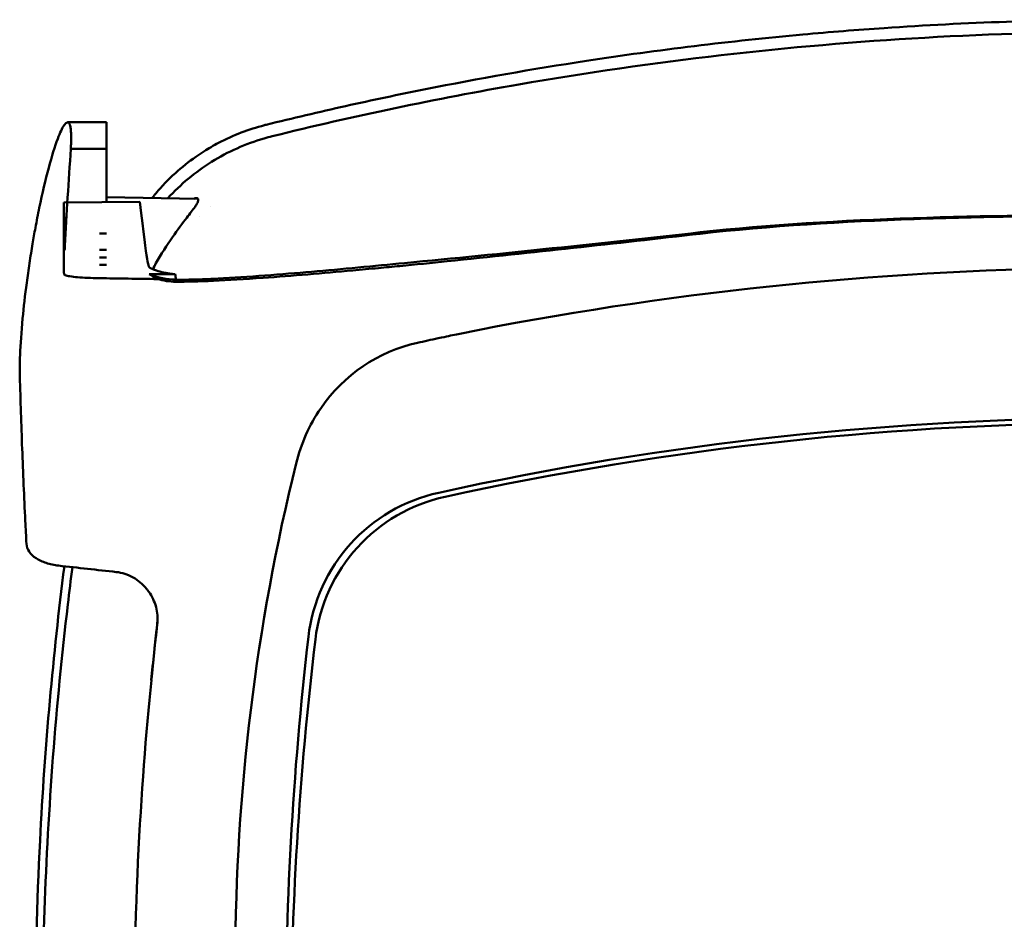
# Model space of a CAD drawing. Header units: millimetres. Extents: x 1113 to 3366, y 243 to 2687.
# Tile 7 of 31: x 1434 to 1505, y 738 to 803. Entities that reach past the tile are written whole.
import ezdxf

# ---------------------------------------------------------------- set-up
doc = ezdxf.new("R2010")
doc.units = ezdxf.units.MM
doc.header["$LTSCALE"] = 7.142857
doc.layers.add('Visible (ISO)', color=7, linetype='Continuous', lineweight=50)

msp = doc.modelspace()

# ---------------------------------------------------------------- linework, layer by layer
at = {"layer": 'Visible (ISO)'}
for p, q in [((1440.183, 795.16), (1437.397, 795.16)), ((1440.183, 795.16), (1437.401, 795.16)), ((1440.183, 795.16), (1440.183, 795.16)), ((1440.183, 795.16), (1440.183, 795.145)), ((1440.183, 795.145), (1440.183, 793.605)), ((1440.183, 793.605), (1440.183, 793.605)), ((1440.183, 793.605), (1440.183, 789.435)), ((1440.183, 793.263), (1437.629, 793.263)), ((1442.586, 789.449), (1437.129, 789.417)), ((1446.744, 789.681), (1440.183, 789.79)), ((1446.85, 788.421), (1446.85, 788.421)), ((1439.683, 787.187), (1440.183, 787.187)), ((1439.683, 786.022), (1440.183, 786.022)), ((1439.683, 785.473), (1440.183, 785.473)), ((1439.683, 784.952), (1440.183, 784.952)), ((1464.616, 785.199), (1464.607, 785.198)), ((1445.104, 784.269), (1443.253, 784.269)), ((1468.099, 780.514), (1468.107, 780.515))]:
    msp.add_line(p, q, dxfattribs=at)
for centre, major_axis, ratio, start_param, end_param in [((1452.83, 790.556), (8.621, 2.064), 0.517265, 1.585065, 1.601042), ((1455.836, 778.996), (-15.413, -2.838), 0.997155, 4.773453, 4.812641), ((1445.183, 788.878), (5, 0), 0.999079, 4.316102, 4.709643), ((1448.183, 890.021), (0, -114.58), 0.06982, 5.888065, 5.896937), ((1513.233, 526.604), (-1.003, 258.131), 0.969334, 6.279452, 6.460514), ((1464.855, 767.887), (0.126, -11.726), 0.97177, 3.340981, 4.087168), ((1567.939, 302.82), (-491.039, 0), 0.993652, 4.925773, 4.928853), ((1465.039, 767.667), (1.065, -11.971), 0.966635, 4.006493, 4.370622), ((1513.387, 553.02), (225.491, 0.537), 0.979899, 1.568385, 1.789262), ((1513.409, 547.697), (-227.223, 0), 0.994284, 4.71241, 4.92951), ((1590.35, 735.177), (-4.472, -144.887), 0.972196, 4.494733, 4.990604), ((1466.645, 756.883), (11.319, -4.185), 0.994464, 2.144015, 3.381551), ((1467.038, 756.706), (11.958, -0.063), 0.994301, 1.793241, 3.030101), ((1467.868, 758.375), (-10.653, 0), 0.997622, 5.138231, 5.138304), ((3096.008, 788.525), (-1662.18, -0.091), 0.519189, 0.025324, 0.027234), ((1770.393, 727.916), (224.524, 244.068), 0.983219, 2.21106, 2.223139), ((1920.611, 708.085), (-479.564, 0), 0.993652, 6.175101, 6.180084), ((1700.917, 733.447), (-208.8, -135.704), 0.98466, 5.598829, 5.718451), ((1699.67, 728.898), (-246.265, 0), 0.994284, 6.163675, 6.283184), ((1697.846, 730.994), (-255.609, 0), 0.993652, 6.180107, 6.187825)]:
    msp.add_ellipse(centre, major_axis=major_axis, ratio=ratio, start_param=start_param, end_param=end_param, dxfattribs=at)
for points, knots in [([(1513.487, 802.517), (1510.563, 802.517), (1507.639, 802.467), (1501.791, 802.268), (1498.867, 802.119), (1493.997, 801.786), (1492.049, 801.631), (1487.509, 801.218), (1484.918, 800.942), (1479.745, 800.312), (1477.164, 799.958), (1470.728, 798.975), (1466.881, 798.298), (1461.139, 797.152), (1459.231, 796.748), (1455.426, 795.899), (1453.53, 795.453), (1451.639, 794.985)], [-6.246286, -6.246286, -6.246286, -6.246286, -5.369084, -5.369084, -4.490619, -4.490619, -3.90454, -3.90454, -3.122813, -3.122813, -2.34117, -2.34117, -1.169515, -1.169515, -0.584428, -0.584428, 0, 0, 0, 0]), ([(1513.487, 801.646), (1508.625, 801.646), (1503.716, 801.506), (1498.842, 801.227), (1493.968, 800.947), (1489.095, 800.527), (1484.245, 799.969), (1479.395, 799.411), (1474.554, 798.713), (1469.744, 797.878), (1463.815, 796.849), (1457.912, 795.608), (1452.07, 794.163)], [30.936337, 30.936337, 30.936337, 30.936337, 45.524721, 45.524721, 45.524721, 60.113105, 60.113105, 60.113105, 74.70149, 74.70149, 74.70149, 92.684008, 92.684008, 92.684008, 92.684008]), ([(1437.147, 794.954), (1437.012, 794.758), (1436.856, 794.426), (1436.483, 793.432), (1436.264, 792.728), (1435.813, 791.047), (1435.584, 790.078), (1435.27, 788.563), (1435.177, 788.086), (1435.016, 787.218), (1434.948, 786.833), (1434.882, 786.443)], [0, 0, 0, 0, 0.291123, 0.291123, 0.634802, 0.634802, 0.981288, 0.981288, 1.133873, 1.133873, 1.252996, 1.252996, 1.252996, 1.252996]), ([(1437.315, 795.133), (1437.289, 795.117), (1437.262, 795.094), (1437.206, 795.034), (1437.177, 794.997), (1437.147, 794.954)], [0, 0, 0, 0, 0.0648191, 0.0648191, 0.1296382, 0.1296382, 0.1296382, 0.1296382]), ([(1437.315, 795.133), (1437.33, 795.142), (1437.345, 795.149), (1437.374, 795.158), (1437.388, 795.16), (1437.401, 795.16)], [-0.07696772, -0.07696772, -0.07696772, -0.07696772, -0.0382368, -0.0382368, -0.00000572, -0.00000572, -0.00000572, -0.00000572]), ([(1437.401, 795.16), (1437.407, 795.157), (1437.414, 795.155), (1437.426, 795.15), (1437.433, 795.148), (1437.439, 795.145)], [-0.03909365, -0.03909365, -0.03909365, -0.03909365, -0.01954751, -0.01954751, -0.000001, -0.000001, -0.000001, -0.000001]), ([(1437.439, 795.145), (1437.45, 795.141), (1437.461, 795.135), (1437.482, 795.118), (1437.491, 795.108), (1437.501, 795.096)], [-0.06868562, -0.06868562, -0.06868562, -0.06868562, -0.03434972, -0.03434972, -0.00001363, -0.00001363, -0.00001363, -0.00001363]), ([(1437.501, 795.096), (1437.503, 795.093), (1437.505, 795.09), (1437.509, 795.085), (1437.511, 795.082), (1437.513, 795.079)], [-0.01468161, -0.01468161, -0.01468161, -0.01468161, -0.00735613, -0.00735613, -0.00003162, -0.00003162, -0.00003162, -0.00003162]), ([(1437.513, 795.079), (1437.54, 795.036), (1437.563, 794.976), (1437.6, 794.817), (1437.615, 794.72), (1437.626, 794.604)], [-0.2090091, -0.2090091, -0.2090091, -0.2090091, -0.1047605, -0.1047605, 0, 0, 0, 0]), ([(1451.502, 794.95), (1450.939, 794.806), (1450.385, 794.63), (1449.286, 794.208), (1448.742, 793.962), (1447.858, 793.495), (1447.508, 793.293), (1446.97, 792.951), (1446.777, 792.822), (1446.075, 792.329), (1445.586, 791.939), (1444.856, 791.278), (1444.599, 791.027), (1444.104, 790.509), (1443.865, 790.241), (1443.574, 789.889), (1443.512, 789.813), (1443.451, 789.736)], [-1.681393, -1.681393, -1.681393, -1.681393, -1.5066568, -1.5066568, -1.3272081, -1.3272081, -1.2055658, -1.2055658, -1.1355176, -1.1355176, -0.9474291, -0.9474291, -0.8395635, -0.8395635, -0.7317363, -0.7317363, -0.7021913, -0.7021913, -0.7021913, -0.7021913]), ([(1437.626, 794.604), (1437.632, 794.533), (1437.638, 794.456), (1437.645, 794.288), (1437.647, 794.198), (1437.649, 794.101)], [-0.1284266, -0.1284266, -0.1284266, -0.1284266, -0.0641558, -0.0641558, 0, 0, 0, 0]), ([(1437.629, 793.263), (1437.637, 793.421), (1437.642, 793.57), (1437.649, 793.849), (1437.65, 793.98), (1437.649, 794.101)], [0.0000012, 0.0000012, 0.0000012, 0.0000012, 0.0799521, 0.0799521, 0.1601712, 0.1601712, 0.1601712, 0.1601712]), ([(1451.477, 794.004), (1450.819, 793.813), (1450.167, 793.574), (1449.541, 793.295), (1448.915, 793.015), (1448.302, 792.689), (1447.72, 792.327), (1447.138, 791.964), (1446.576, 791.557), (1446.05, 791.118), (1445.532, 790.686), (1445.039, 790.215), (1444.585, 789.717)], [0, 0, 0, 0, 1.921104, 1.921104, 1.921104, 3.842208, 3.842208, 3.842208, 5.763312, 5.763312, 5.763312, 7.652267, 7.652267, 7.652267, 7.652267]), ([(1437.629, 793.263), (1437.466, 790.93), (1437.325, 788.632), (1437.201, 786.298), (1437.176, 785.831), (1437.152, 785.366), (1437.129, 789.417)], [0, 0, 0, 0, 10.793063, 10.793063, 10.793063, 12.950604, 12.950604, 12.950604, 12.950604]), ([(1437.129, 789.417), (1437.126, 784.835), (1437.118, 784.704), (1437.124, 784.428), (1437.131, 784.346), (1437.143, 784.288)], [-0.1765844, -0.1765844, -0.1765844, -0.1765844, -0.0663872, -0.0663872, -0.000003, -0.000003, -0.000003, -0.000003]), ([(1442.586, 789.449), (1443.1, 784.833), (1443.199, 784.777), (1443.306, 784.723), (1443.413, 784.669), (1443.519, 784.623), (1443.633, 784.581), (1443.803, 784.517), (1443.972, 784.466), (1444.154, 784.423), (1444.335, 784.38), (1444.516, 784.346), (1444.706, 784.318), (1444.838, 784.299), (1444.969, 784.283), (1445.103, 784.269)], [0, 0, 0, 0, 0.428925, 0.428925, 0.428925, 0.85484, 0.85484, 0.85484, 1.493486, 1.493486, 1.493486, 2.128567, 2.128567, 2.128567, 2.569682, 2.569682, 2.569682, 2.569682]), ([(1446.534, 789.714), (1446.57, 789.726), (1446.601, 789.731), (1446.652, 789.734), (1446.674, 789.731), (1446.691, 789.724)], [0.000001, 0.000001, 0.000001, 0.000001, 0.03065375, 0.03065375, 0.06205499, 0.06205499, 0.06205499, 0.06205499]), ([(1446.534, 789.102), (1446.593, 789.185), (1446.637, 789.257), (1446.714, 789.4), (1446.74, 789.469), (1446.765, 789.58), (1446.765, 789.626), (1446.742, 789.69), (1446.722, 789.713), (1446.691, 789.724)], [-0.2423693, -0.2423693, -0.2423693, -0.2423693, -0.1904666, -0.1904666, -0.1225581, -0.1225581, -0.0560854, -0.0560854, -0.000001, -0.000001, -0.000001, -0.000001]), ([(1446.534, 789.102), (1446.375, 788.881), (1446.168, 788.616), (1445.639, 787.93), (1445.282, 787.462), (1444.506, 786.348), (1444.1, 785.709), (1443.653, 784.914), (1443.576, 784.773), (1443.501, 784.633)], [0.0000168, 0.0000168, 0.0000168, 0.0000168, 0.1377326, 0.1377326, 0.3238804, 0.3238804, 0.5296788, 0.5296788, 0.5737225, 0.5737225, 0.5737225, 0.5737225]), ([(1513.404, 788.526), (1508.287, 788.526), (1503.113, 788.464), (1492.991, 788.115), (1487.673, 787.822), (1482.747, 787.274)], [-2.99504, -2.99504, -2.99504, -2.99504, -1.492371, -1.492371, 0, 0, 0, 0]), ([(1513.15, 788.47), (1512.887, 788.47), (1512.623, 788.469), (1512.013, 788.468), (1511.669, 788.467), (1510.646, 788.464), (1509.968, 788.46), (1507.983, 788.445), (1506.673, 788.429), (1502.944, 788.37), (1500.5, 788.31), (1493.126, 788.047), (1487.679, 787.737), (1482.747, 787.174)], [0.025376, 0.025376, 0.025376, 0.025376, 0.10393, 0.10393, 0.206029, 0.206029, 0.406716, 0.406716, 0.79395, 0.79395, 1.510996, 1.510996, 2.979261, 2.979261, 2.979261, 2.979261]), ([(1482.747, 787.274), (1479.208, 786.881), (1475.671, 786.497), (1468.599, 785.758), (1465.061, 785.402), (1461.548, 785.073)], [-2.132581, -2.132581, -2.132581, -2.132581, -1.067705, -1.067705, -0.00001, -0.00001, -0.00001, -0.00001]), ([(1482.747, 787.174), (1479.717, 786.828), (1476.672, 786.486), (1470.719, 785.836), (1467.666, 785.51), (1464.616, 785.199)], [0, 0, 0, 0, 0.914917, 0.914917, 1.800487, 1.800487, 1.800487, 1.800487]), ([(1433.973, 776.945), (1433.961, 777.375), (1433.967, 777.894), (1434.021, 779.252), (1434.082, 780.13), (1434.249, 781.905), (1434.347, 782.771), (1434.525, 784.122), (1434.59, 784.589), (1434.697, 785.295), (1434.734, 785.534), (1434.808, 785.997), (1434.844, 786.221), (1434.882, 786.443)], [-1.124441, -1.124441, -1.124441, -1.124441, -0.875496, -0.875496, -0.555624, -0.555624, -0.282571, -0.282571, -0.140757, -0.140757, -0.068226, -0.068226, -0.000001, -0.000001, -0.000001, -0.000001]), ([(1461.548, 785.073), (1459.36, 784.857), (1457.063, 784.64), (1452.778, 784.269), (1450.296, 784.072), (1448.183, 783.957)], [-1.299662, -1.299662, -1.299662, -1.299662, -0.634727, -0.634727, -0.000001, -0.000001, -0.000001, -0.000001]), ([(1464.607, 785.198), (1463.478, 785.083), (1462.343, 784.97), (1460.701, 784.81), (1460.194, 784.762), (1459.69, 784.714)], [0, 0, 0, 0, 0.3407008, 0.3407008, 0.4948826, 0.4948826, 0.4948826, 0.4948826]), ([(1437.225, 784.195), (1437.202, 784.203), (1437.183, 784.215), (1437.156, 784.246), (1437.147, 784.265), (1437.143, 784.288)], [0.000001, 0.000001, 0.000001, 0.000001, 0.02705, 0.02705, 0.0527633, 0.0527633, 0.0527633, 0.0527633]), ([(1445.183, 783.731), (1446.631, 783.722), (1448.786, 783.826), (1453.52, 784.161), (1455.707, 784.346), (1457.836, 784.541)], [0, 0, 0, 0, 0.4392287, 0.4392287, 0.7926894, 0.7926894, 0.7926894, 0.7926894]), ([(1437.225, 784.195), (1437.3, 784.169), (1437.414, 784.143), (1437.724, 784.096), (1437.91, 784.075), (1438.327, 784.04), (1438.57, 784.025), (1439.089, 784.002), (1439.367, 783.993), (1439.651, 783.988)], [-0.3319018, -0.3319018, -0.3319018, -0.3319018, -0.2552243, -0.2552243, -0.173164, -0.173164, -0.0866991, -0.0866991, 0, 0, 0, 0]), ([(1443.833, 783.924), (1443.136, 783.934), (1442.44, 783.945), (1441.045, 783.966), (1440.348, 783.977), (1439.651, 783.988)], [0.000028, 0.000028, 0.000028, 0.000028, 0.211767, 0.211767, 0.4239683, 0.4239683, 0.4239683, 0.4239683]), ([(1443.836, 783.924), (1443.835, 783.924), (1443.835, 783.925), (1443.834, 783.925), (1443.833, 783.925), (1443.833, 783.925)], [0.000000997, 0.000000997, 0.000000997, 0.000000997, 0.0001839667, 0.0001839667, 0.000312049, 0.000312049, 0.000312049, 0.000312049]), ([(1445.15, 783.731), (1444.93, 783.734), (1444.711, 783.751), (1444.272, 783.815), (1444.052, 783.863), (1443.836, 783.924)], [0, 0, 0, 0, 0.0665895, 0.0665895, 0.1345736, 0.1345736, 0.1345736, 0.1345736]), ([(1445.183, 783.882), (1445.66, 783.874), (1446.154, 783.879), (1446.932, 783.901), (1447.208, 783.911), (1447.717, 783.933), (1447.95, 783.944), (1448.183, 783.957)], [0, 0, 0, 0, 0.1542959, 0.1542959, 0.2377186, 0.2377186, 0.3076298, 0.3076298, 0.3076298, 0.3076298]), ([(1468.099, 780.514), (1467.158, 780.336), (1466.22, 780.15), (1464.835, 779.864), (1464.645, 779.825), (1463.953, 779.676)], [-0.8458994, -0.8458994, -0.8458994, -0.8458994, -0.3752076, -0.3752076, -0.1515992, -0.1515992, -0.1515992, -0.1515992]), ([(1434.362, 766.582), (1434.278, 768.309), (1434.203, 770.036), (1434.074, 773.49), (1434.018, 775.218), (1433.973, 776.945)], [-1.996171, -1.996171, -1.996171, -1.996171, -0.998042, -0.998042, -0.000001, -0.000001, -0.000001, -0.000001]), ([(1436.753, 763.381), (1436.437, 763.416), (1436.136, 763.481), (1435.585, 763.661), (1435.338, 763.777), (1434.919, 764.053), (1434.754, 764.215), (1434.52, 764.562), (1434.455, 764.748), (1434.446, 764.935)], [-0.4076912, -0.4076912, -0.4076912, -0.4076912, -0.3108189, -0.3108189, -0.2123555, -0.2123555, -0.10788, -0.10788, -0.000002, -0.000002, -0.000002, -0.000002]), ([(1437.162, 763.336), (1436.756, 760.13), (1436.41, 756.916), (1435.824, 750.361), (1435.59, 747.019), (1435.191, 739.212), (1435.076, 734.744), (1435.074, 725.796), (1435.186, 721.318), (1435.582, 713.496), (1435.816, 710.15), (1436.335, 704.311), (1436.593, 701.815), (1437.326, 695.596), (1437.844, 691.878), (1439.036, 684.487), (1439.708, 680.813), (1440.459, 677.155)], [-8.66877, -8.66877, -8.66877, -8.66877, -7.698632, -7.698632, -6.693041, -6.693041, -5.351502, -5.351502, -4.007016, -4.007016, -3.000502, -3.000502, -2.247226, -2.247226, -1.120907, -1.120907, 0, 0, 0, 0]), ([(1437.741, 763.271), (1437.626, 762.379), (1437.515, 761.485), (1437.41, 760.592), (1436.55, 753.325), (1435.993, 745.996), (1435.745, 738.683), (1435.496, 731.369), (1435.555, 724.019), (1435.92, 716.71), (1436.285, 709.402), (1436.96, 702.082), (1437.936, 694.83), (1438.705, 689.116), (1439.664, 683.418), (1440.809, 677.767)], [19.19271, 19.19271, 19.19271, 19.19271, 21.882576, 21.882576, 21.882576, 43.765152, 43.765152, 43.765152, 65.647729, 65.647729, 65.647729, 87.530305, 87.530305, 87.530305, 104.770272, 104.770272, 104.770272, 104.770272]), ([(1436.753, 763.381), (1437.442, 763.304), (1438.133, 763.228), (1439.51, 763.076), (1440.199, 763), (1440.887, 762.924)], [0.0000116, 0.0000116, 0.0000116, 0.0000116, 0.2114776, 0.2114776, 0.4225254, 0.4225254, 0.4225254, 0.4225254]), ([(1443.051, 761.728), (1442.783, 762.05), (1442.459, 762.323), (1441.906, 762.636), (1441.706, 762.725), (1441.3, 762.857), (1441.095, 762.901), (1440.888, 762.924)], [0, 0, 0, 0, 0.1260356, 0.1260356, 0.192084, 0.192084, 0.2556621, 0.2556621, 0.2556621, 0.2556621]), ([(1443.84, 759.376), (1443.867, 759.774), (1443.814, 760.176), (1443.57, 760.946), (1443.377, 761.309), (1443.129, 761.63)], [0, 0, 0, 0, 0.1204642, 0.1204642, 0.2420244, 0.2420244, 0.2420244, 0.2420244]), ([(1443.818, 759.14), (1443.823, 759.179), (1443.827, 759.218), (1443.834, 759.297), (1443.838, 759.336), (1443.84, 759.376)], [0, 0, 0, 0, 0.01190192, 0.01190192, 0.02379969, 0.02379969, 0.02379969, 0.02379969]), ([(1445.037, 692.891), (1443.358, 703.849), (1442.413, 714.905), (1441.997, 737.752), (1442.642, 747.604), (1443.399, 755.181)], [0, 0, 0, 0, 3.35024, 3.35024, 6.902449, 6.902449, 6.902449, 6.902449])]:
    msp.add_open_spline(points, degree=3, knots=knots, dxfattribs=at)
for points in [[(1446.534, 789.714), (1446.509, 789.706), (1446.482, 789.696), (1446.455, 789.685)], [(1447.676, 789.111), (1447.676, 789.111), (1447.676, 789.111), (1447.676, 789.111)], [(1443.253, 784.269), (1443.321, 784.235), (1443.371, 784.209), (1443.392, 784.195)], [(1445.103, 784.269), (1445.103, 784.269), (1445.104, 784.269), (1445.104, 784.269)], [(1459.69, 784.714), (1459.068, 784.655), (1458.451, 784.597), (1457.836, 784.541)], [(1443.392, 784.195), (1443.52, 784.105), (1443.657, 784.016), (1443.833, 783.925)], [(1445.183, 783.731), (1445.172, 783.731), (1445.161, 783.731), (1445.15, 783.731)], [(1445.183, 783.882), (1445.178, 783.882), (1445.174, 783.882), (1445.169, 783.882)], [(1443.129, 761.63), (1443.104, 761.663), (1443.078, 761.696), (1443.051, 761.728)]]:
    msp.add_open_spline(points, degree=3, dxfattribs=at)

doc.saveas('drawing.dxf')
